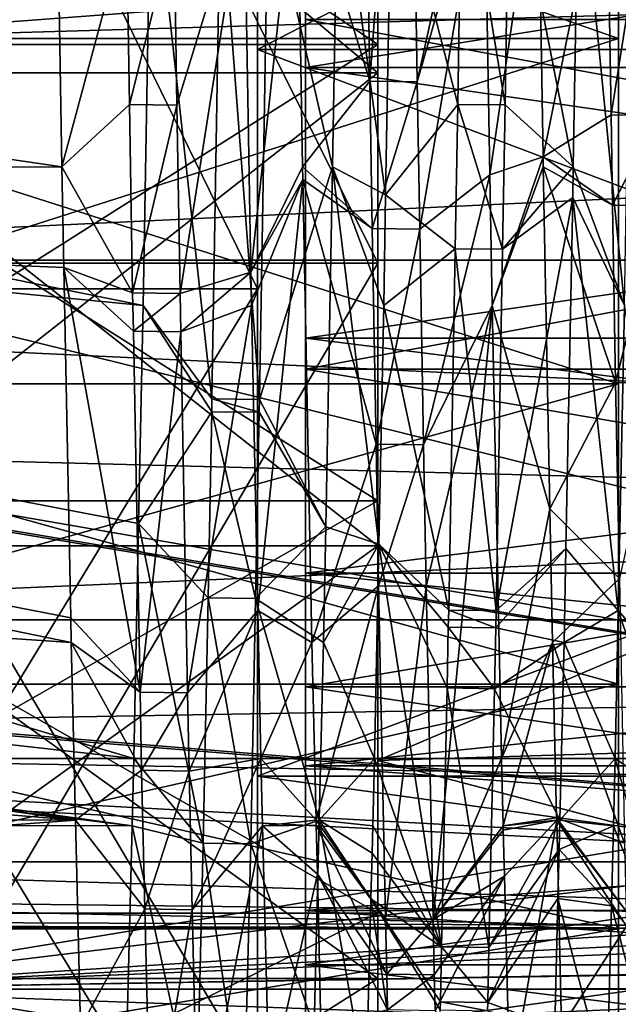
# Model space of a CAD drawing. Extents: x 0 to 200, y 18 to 95.
# Tile 66 of 256: x 68.01 to 70.5, y 39.13 to 43.23. Entities that reach past the tile are written whole.
import ezdxf

# ---------------------------------------------------------------- set-up
doc = ezdxf.new("R2010")
doc.units = 0

msp = doc.modelspace()

# ---------------------------------------------------------------- linework, layer by layer
for points in [[(66.499992, 47.227016, 259.200012), (68.999992, 42.107185, 260.368561), (66.499992, 42.107185, 260.368561)], [(66.499992, 47.227016, 259.200012), (68.999992, 47.227016, 259.200012), (68.999992, 42.107185, 260.368561)], [(68.999992, 47.227016, 282.799988), (66.499992, 47.227016, 282.799988), (66.499992, 42.107185, 281.631439)], [(68.999992, 42.107185, 281.631439), (68.999992, 47.227016, 282.799988), (66.499992, 42.107185, 281.631439)], [(69.499992, 42.213863, 258.897186), (66.999992, 47.227016, 257.899994), (66.999992, 42.213863, 258.897186)], [(69.499992, 47.227016, 257.899994), (66.999992, 47.227016, 257.899994), (69.499992, 42.213863, 258.897186)], [(69.499992, 47.227016, 284.100006), (69.499992, 42.213863, 283.102814), (66.999992, 42.213863, 283.102814)], [(66.999992, 47.227016, 284.100006), (69.499992, 47.227016, 284.100006), (66.999992, 42.213863, 283.102814)], [(68.999992, 47.227016, 262.75), (68.999992, 43.102016, 263.855286), (68.999992, 42.107185, 260.368561)], [(68.999992, 47.227016, 259.200012), (68.999992, 47.227016, 262.75), (68.999992, 42.107185, 260.368561)], [(68.999992, 43.102016, 278.144714), (68.999992, 47.227016, 282.799988), (68.999992, 42.107185, 281.631439)], [(68.999992, 47.227016, 262.75), (76.999992, 43.102016, 263.855286), (68.999992, 43.102016, 263.855286)], [(68.999992, 47.227016, 262.75), (76.999992, 47.227016, 262.75), (76.999992, 43.102016, 263.855286)], [(68.999992, 47.227016, 279.25), (68.999992, 47.227016, 282.799988), (68.999992, 43.102016, 278.144714)], [(76.999992, 47.227016, 279.25), (68.999992, 47.227016, 279.25), (68.999992, 43.102016, 278.144714)], [(76.999992, 43.102016, 278.144714), (76.999992, 47.227016, 279.25), (68.999992, 43.102016, 278.144714)], [(69.499992, 44.268314, 260.509247), (69.499992, 47.227016, 257.899994), (69.499992, 42.213863, 258.897186)], [(69.499992, 47.227016, 281.899994), (69.499992, 44.268314, 281.490784), (69.499992, 42.213863, 283.102814)], [(69.499992, 47.227016, 284.100006), (69.499992, 47.227016, 281.899994), (69.499992, 42.213863, 283.102814)], [(69.164879, 43.948582, 55.374012), (69.431244, 45.179817, 56.297848), (69.466492, 42.970654, 55.590668)], [(69.431244, 45.179817, 56.297848), (69.62838, 45.17881, 56.302692), (69.466492, 42.970654, 55.590668)], [(69.466492, 42.970654, 55.590668), (69.62838, 45.17881, 56.302692), (69.663651, 42.96756, 55.594704)], [(69.62838, 45.17881, 56.302692), (69.937317, 44.217487, 55.536388), (69.663651, 42.96756, 55.594704)], [(69.499992, 43.122772, 259.723694), (66.499992, 45.143238, 259.182312), (66.499992, 43.122772, 259.723694)], [(69.499992, 45.143238, 259.182312), (66.499992, 45.143238, 259.182312), (69.499992, 43.122772, 259.723694)], [(66.499992, 45.143238, 282.817688), (69.499992, 45.143238, 282.817688), (66.499992, 43.122772, 282.276306)], [(69.499992, 45.143238, 282.817688), (69.499992, 43.122772, 282.276306), (66.499992, 43.122772, 282.276306)], [(69.499992, 45.143238, 259.182312), (69.499992, 43.122772, 259.723694), (69.499992, 43.005924, 258.704376)], [(69.499992, 45.087284, 258.177307), (69.499992, 45.143238, 259.182312), (69.499992, 43.005924, 258.704376)], [(69.499992, 45.143238, 282.817688), (69.499992, 45.087284, 283.822693), (69.499992, 43.122772, 282.276306)], [(66.999992, 45.087284, 258.177307), (69.499992, 43.005924, 258.704376), (66.999992, 43.005924, 258.704376)], [(66.999992, 45.087284, 258.177307), (69.499992, 45.087284, 258.177307), (69.499992, 43.005924, 258.704376)], [(69.499992, 43.005924, 283.295624), (69.499992, 45.087284, 283.822693), (66.999992, 43.005924, 283.295624)], [(69.499992, 45.087284, 283.822693), (66.999992, 45.087284, 283.822693), (66.999992, 43.005924, 283.295624)], [(69.499992, 43.122772, 282.276306), (69.499992, 45.087284, 283.822693), (69.499992, 43.005924, 283.295624)], [(65.999992, 44.723, 37.199295), (70.499992, 43.14851, 37.809254), (65.999992, 43.14851, 37.809254)], [(65.999992, 44.723, 37.199295), (70.499992, 44.723, 37.199295), (70.499992, 43.14851, 37.809254)], [(70.499992, 44.723, 54.800705), (65.999992, 44.723, 54.800705), (65.999992, 43.14851, 54.190746)], [(70.499992, 43.14851, 54.190746), (70.499992, 44.723, 54.800705), (65.999992, 43.14851, 54.190746)], [(117.93441, 44.638824, 282.572418), (34.840733, 44.638824, 282.572418), (35.839737, 42.227016, 281.573425)], [(116.93541, 42.227016, 281.573425), (117.93441, 44.638824, 282.572418), (35.839737, 42.227016, 281.573425)], [(54.159252, 44.638824, 263.253906), (99.614899, 42.227016, 264.25293), (53.160252, 42.227016, 264.25293)], [(54.159252, 44.638824, 263.253906), (98.615891, 44.638824, 263.253906), (99.614899, 42.227016, 264.25293)], [(74.999992, 44.326035, 260.762146), (69.499992, 44.268314, 260.509247), (74.999992, 42.497684, 261.179443)], [(69.499992, 44.268314, 281.490784), (74.999992, 44.326035, 281.237854), (74.999992, 42.497684, 280.820557)], [(69.199997, 44.271152, 262.764404), (69.199997, 43.227016, 261.369995), (69.199997, 41.7733, 262.112152)], [(69.199997, 43.027798, 263.898651), (69.199997, 44.271152, 262.764404), (69.199997, 41.7733, 262.112152)], [(69.199997, 44.271152, 279.235626), (69.199997, 43.027798, 278.101349), (69.199997, 41.7733, 279.887848)], [(69.199997, 43.227016, 280.630005), (69.199997, 44.271152, 279.235626), (69.199997, 41.7733, 279.887848)], [(69.199997, 44.271152, 263.297699), (69.199997, 44.271152, 262.764404), (69.199997, 43.027798, 263.898651)], [(76.999992, 43.027798, 263.898651), (69.199997, 44.271152, 263.297699), (69.199997, 43.027798, 263.898651)], [(76.999992, 44.271152, 263.297699), (69.199997, 44.271152, 263.297699), (76.999992, 43.027798, 263.898651)], [(69.199997, 44.271152, 279.235626), (69.199997, 44.271152, 278.702301), (69.199997, 43.027798, 278.101349)], [(69.199997, 44.271152, 278.702301), (76.999992, 44.271152, 278.702301), (69.199997, 43.027798, 278.101349)], [(76.999992, 44.271152, 278.702301), (76.999992, 43.027798, 278.101349), (69.199997, 43.027798, 278.101349)], [(69.499992, 44.268314, 281.490784), (69.499992, 40.148029, 279.288422), (69.499992, 37.963917, 280.263092)], [(69.499992, 42.213863, 283.102814), (69.499992, 44.268314, 281.490784), (69.499992, 37.963917, 280.263092)], [(74.999992, 42.497684, 261.179443), (69.499992, 44.268314, 260.509247), (69.499992, 40.148029, 262.711578)], [(69.499992, 44.268314, 260.509247), (69.499992, 42.213863, 258.897186), (69.499992, 40.148029, 262.711578)], [(69.499992, 44.268314, 281.490784), (74.999992, 42.497684, 280.820557), (69.499992, 40.148029, 279.288422)], [(69.937317, 44.217487, 55.536388), (69.94223, 43.937534, 55.409473), (69.663651, 42.96756, 55.594704)], [(66.999992, 44.077702, 257.358826), (96.55484, 44.0602, 257.40918), (66.999992, 39.196945, 259.53186)], [(122.799995, 41.532703, 283.789642), (66.999992, 44.077702, 284.641174), (66.999992, 39.196945, 282.468109)], [(122.799995, 44.077702, 284.641174), (66.999992, 44.077702, 284.641174), (122.799995, 41.532703, 283.789642)], [(96.55484, 44.0602, 257.40918), (96.95916, 42.839298, 257.705353), (66.999992, 39.196945, 259.53186)], [(59.583656, 43.985188, 34.50021), (77.999992, 43.96973, 34.450539), (59.218845, 42.56234, 34.943741)], [(59.218845, 42.56234, 34.943741), (77.999992, 43.96973, 34.450539), (77.999992, 39.43364, 36.87513)], [(59.579597, 43.985889, 57.495403), (59.257336, 42.675552, 57.10334), (77.999992, 39.43364, 55.12487)], [(77.999992, 43.96973, 57.549461), (59.579597, 43.985889, 57.495403), (77.999992, 39.43364, 55.12487)], [(68.944901, 43.784916, 55.340279), (69.164879, 43.948582, 55.374012), (68.973068, 42.176434, 54.611065)], [(69.164879, 43.948582, 55.374012), (69.187614, 42.614693, 54.872791), (68.973068, 42.176434, 54.611065)], [(69.335106, 43.948582, 36.625988), (69.043907, 43.779324, 36.077377), (69.31237, 42.614693, 37.127209)], [(69.164879, 43.948582, 55.374012), (69.466492, 42.970654, 55.590668), (69.187614, 42.614693, 54.872791)], [(69.335106, 43.948582, 36.625988), (69.31237, 42.614693, 37.127209), (69.532555, 42.498173, 37.243076)], [(69.557762, 43.937534, 36.590527), (69.335106, 43.948582, 36.625988), (69.532555, 42.498173, 37.243076)], [(69.849373, 43.967594, 36.096889), (69.557762, 43.937534, 36.590527), (69.831894, 42.874134, 36.452957)], [(69.849373, 43.967594, 36.096889), (69.831894, 42.874134, 36.452957), (70.029053, 42.872623, 36.448208)], [(70.046516, 43.966045, 36.09219), (69.849373, 43.967594, 36.096889), (70.029053, 42.872623, 36.448208)], [(69.94223, 43.937534, 55.409473), (70.164879, 43.948582, 55.374012), (69.965981, 42.581127, 54.794537)], [(70.164879, 43.948582, 55.374012), (70.186897, 42.656559, 54.888527), (69.965981, 42.581127, 54.794537)], [(70.046516, 43.966045, 36.09219), (70.029053, 42.872623, 36.448208), (70.31237, 42.614693, 37.127209)], [(70.335106, 43.948582, 36.625988), (70.046516, 43.966045, 36.09219), (70.31237, 42.614693, 37.127209)], [(70.164879, 43.948582, 55.374012), (70.450317, 43.961205, 55.979046), (70.186897, 42.656559, 54.888527)], [(70.450317, 43.961205, 55.979046), (70.469299, 42.830578, 55.450634), (70.186897, 42.656559, 54.888527)], [(70.335106, 43.948582, 36.625988), (70.31237, 42.614693, 37.127209), (70.524483, 42.037762, 37.451805)], [(70.553299, 43.683144, 36.705856), (70.335106, 43.948582, 36.625988), (70.524483, 42.037762, 37.451805)], [(70.450317, 43.961205, 55.979046), (70.647491, 43.958496, 55.983372), (70.469299, 42.830578, 55.450634)], [(70.469299, 42.830578, 55.450634), (70.647491, 43.958496, 55.983372), (70.666451, 42.828487, 55.455128)], [(59.099564, 43.945393, 55.38409), (68.187614, 42.614693, 54.872791), (58.763153, 42.583717, 54.856625)], [(59.097534, 43.943745, 36.618355), (58.884933, 42.975666, 36.9487), (68.52449, 42.037762, 37.451805)], [(68.557762, 43.937534, 36.590527), (59.097534, 43.943745, 36.618355), (68.52449, 42.037762, 37.451805)], [(59.099564, 43.945393, 55.38409), (68.167557, 43.791302, 55.314911), (68.187614, 42.614693, 54.872791)], [(68.557762, 43.937534, 36.590527), (68.52449, 42.037762, 37.451805), (68.81076, 41.650482, 37.119621)], [(68.846771, 43.780361, 36.082249), (68.557762, 43.937534, 36.590527), (68.81076, 41.650482, 37.119621)], [(69.831894, 42.874134, 36.452957), (69.557762, 43.937534, 36.590527), (69.532555, 42.498173, 37.243076)], [(69.663651, 42.96756, 55.594704), (69.94223, 43.937534, 55.409473), (69.674431, 42.35585, 55.233593)], [(69.94223, 43.937534, 55.409473), (69.965981, 42.581127, 54.794537), (69.674431, 42.35585, 55.233593)], [(68.167557, 43.791302, 55.314911), (68.456253, 43.614601, 55.799522), (68.187614, 42.614693, 54.872791)], [(68.653374, 43.612915, 55.804104), (68.944901, 43.784916, 55.340279), (68.665604, 42.871609, 55.489166)], [(68.665604, 42.871609, 55.489166), (68.944901, 43.784916, 55.340279), (68.67852, 42.087696, 55.156128)], [(68.944901, 43.784916, 55.340279), (68.973068, 42.176434, 54.611065), (68.67852, 42.087696, 55.156128)], [(68.846771, 43.780361, 36.082249), (68.81076, 41.650482, 37.119621), (69.007896, 41.648273, 37.115093)], [(69.043907, 43.779324, 36.077377), (68.846771, 43.780361, 36.082249), (69.007896, 41.648273, 37.115093)], [(69.31237, 42.614693, 37.127209), (69.043907, 43.779324, 36.077377), (69.007896, 41.648273, 37.115093)], [(68.456253, 43.614601, 55.799522), (68.468475, 42.873493, 55.484722), (68.187614, 42.614693, 54.872791)], [(68.456253, 43.614601, 55.799522), (68.653374, 43.612915, 55.804104), (68.468475, 42.873493, 55.484722)], [(68.468475, 42.873493, 55.484722), (68.653374, 43.612915, 55.804104), (68.665604, 42.871609, 55.489166)], [(91.499992, 40.731827, 267.25), (33.5, 43.477016, 264.504822), (33.5, 40.731827, 267.25)], [(91.499992, 43.477016, 264.504822), (33.5, 43.477016, 264.504822), (91.499992, 40.731827, 267.25)], [(91.499992, 43.477016, 277.495178), (91.499992, 40.731827, 274.75), (33.5, 40.731827, 274.75)], [(33.5, 43.477016, 277.495178), (91.499992, 43.477016, 277.495178), (33.5, 40.731827, 274.75)], [(69.199997, 43.227016, 261.369995), (76.999992, 41.7733, 262.112152), (69.199997, 41.7733, 262.112152)], [(69.199997, 43.227016, 261.369995), (76.999992, 43.227016, 261.369995), (76.999992, 41.7733, 262.112152)], [(76.999992, 41.7733, 279.887848), (76.999992, 43.227016, 280.630005), (69.199997, 41.7733, 279.887848)], [(76.999992, 43.227016, 280.630005), (69.199997, 43.227016, 280.630005), (69.199997, 41.7733, 279.887848)], [(65.999992, 43.14851, 37.809254), (70.499992, 41.71291, 38.698143), (65.999992, 41.71291, 38.698143)], [(65.999992, 43.14851, 37.809254), (70.499992, 43.14851, 37.809254), (70.499992, 41.71291, 38.698143)], [(70.499992, 43.14851, 54.190746), (65.999992, 43.14851, 54.190746), (65.999992, 41.71291, 53.301857)], [(70.499992, 41.71291, 53.301857), (70.499992, 43.14851, 54.190746), (65.999992, 41.71291, 53.301857)], [(69.499992, 41.227016, 260.607697), (66.499992, 43.122772, 259.723694), (66.499992, 41.227016, 260.607697)], [(69.499992, 43.122772, 259.723694), (66.499992, 43.122772, 259.723694), (69.499992, 41.227016, 260.607697)], [(66.499992, 43.122772, 282.276306), (69.499992, 43.122772, 282.276306), (66.499992, 41.227016, 281.392303)], [(69.499992, 43.122772, 282.276306), (69.499992, 41.227016, 281.392303), (66.499992, 41.227016, 281.392303)], [(68.999992, 43.102016, 263.855286), (68.999992, 40.082306, 266.875), (68.999992, 38.001404, 263.642822)], [(68.999992, 42.107185, 260.368561), (68.999992, 43.102016, 263.855286), (68.999992, 38.001404, 263.642822)], [(68.999992, 43.102016, 263.855286), (76.999992, 40.082306, 266.875), (68.999992, 40.082306, 266.875)], [(68.999992, 43.102016, 263.855286), (76.999992, 43.102016, 263.855286), (76.999992, 40.082306, 266.875)], [(68.999992, 43.102016, 278.144714), (68.999992, 42.107185, 281.631439), (68.999992, 40.082306, 275.125)], [(76.999992, 43.102016, 278.144714), (68.999992, 43.102016, 278.144714), (68.999992, 40.082306, 275.125)], [(76.999992, 40.082306, 275.125), (76.999992, 43.102016, 278.144714), (68.999992, 40.082306, 275.125)], [(69.499992, 43.122772, 259.723694), (69.499992, 41.227016, 260.607697), (69.499992, 41.0397, 259.566833)], [(69.499992, 43.005924, 258.704376), (69.499992, 43.122772, 259.723694), (69.499992, 41.0397, 259.566833)], [(69.499992, 43.122772, 282.276306), (69.499992, 43.005924, 283.295624), (69.499992, 41.227016, 281.392303)], [(66.999992, 43.005924, 258.704376), (69.499992, 41.0397, 259.566833), (66.999992, 41.0397, 259.566833)], [(66.999992, 43.005924, 258.704376), (69.499992, 43.005924, 258.704376), (69.499992, 41.0397, 259.566833)], [(69.499992, 41.0397, 282.433167), (69.499992, 43.005924, 283.295624), (66.999992, 41.0397, 282.433167)], [(69.499992, 43.005924, 283.295624), (66.999992, 43.005924, 283.295624), (66.999992, 41.0397, 282.433167)], [(69.199997, 43.027798, 278.101349), (69.199997, 41.9021, 277.301422), (69.199997, 40.453205, 278.927948)], [(69.199997, 41.7733, 279.887848), (69.199997, 43.027798, 278.101349), (69.199997, 40.453205, 278.927948)], [(69.199997, 41.9021, 264.698578), (69.199997, 43.027798, 263.898651), (69.199997, 41.7733, 262.112152)], [(76.999992, 41.9021, 264.698578), (69.199997, 43.027798, 263.898651), (69.199997, 41.9021, 264.698578)], [(76.999992, 43.027798, 263.898651), (69.199997, 43.027798, 263.898651), (76.999992, 41.9021, 264.698578)], [(69.199997, 43.027798, 278.101349), (76.999992, 43.027798, 278.101349), (69.199997, 41.9021, 277.301422)], [(76.999992, 43.027798, 278.101349), (76.999992, 41.9021, 277.301422), (69.199997, 41.9021, 277.301422)], [(69.499992, 41.227016, 281.392303), (69.499992, 43.005924, 283.295624), (69.499992, 41.0397, 282.433167)], [(58.884933, 42.975666, 36.9487), (58.268627, 41.302345, 37.967533), (68.48632, 40.155949, 38.928932)], [(68.506119, 41.132412, 38.162457), (58.884933, 42.975666, 36.9487), (68.48632, 40.155949, 38.928932)], [(68.52449, 42.037762, 37.451805), (58.884933, 42.975666, 36.9487), (68.506119, 41.132412, 38.162457)], [(69.187614, 42.614693, 54.872791), (69.466492, 42.970654, 55.590668), (69.477287, 42.358177, 55.229179)], [(69.466492, 42.970654, 55.590668), (69.663651, 42.96756, 55.594704), (69.477287, 42.358177, 55.229179)], [(69.477287, 42.358177, 55.229179), (69.663651, 42.96756, 55.594704), (69.674431, 42.35585, 55.233593)], [(68.187614, 42.614693, 54.872791), (68.468475, 42.873493, 55.484722), (68.481377, 42.091152, 55.152401)], [(68.468475, 42.873493, 55.484722), (68.665604, 42.871609, 55.489166), (68.481377, 42.091152, 55.152401)], [(68.481377, 42.091152, 55.152401), (68.665604, 42.871609, 55.489166), (68.67852, 42.087696, 55.156128)], [(69.831894, 42.874134, 36.452957), (69.532555, 42.498173, 37.243076), (69.821243, 42.274342, 36.815826)], [(69.831894, 42.874134, 36.452957), (69.821243, 42.274342, 36.815826), (70.018394, 42.272007, 36.811508)], [(70.029053, 42.872623, 36.448208), (69.831894, 42.874134, 36.452957), (70.018394, 42.272007, 36.811508)], [(70.31237, 42.614693, 37.127209), (70.029053, 42.872623, 36.448208), (70.018394, 42.272007, 36.811508)], [(96.95916, 42.839298, 257.705353), (97.955971, 41.16729, 258.409363), (66.999992, 39.196945, 259.53186)], [(70.186897, 42.656559, 54.888527), (70.469299, 42.830578, 55.450634), (70.475586, 42.455658, 55.275414)], [(70.469299, 42.830578, 55.450634), (70.666451, 42.828487, 55.455128), (70.475586, 42.455658, 55.275414)], [(70.475586, 42.455658, 55.275414), (70.666451, 42.828487, 55.455128), (70.672745, 42.453415, 55.279793)], [(59.257336, 42.675552, 57.10334), (58.547295, 41.01796, 56.215294), (77.999992, 39.43364, 55.12487)], [(69.965981, 42.581127, 54.794537), (70.186897, 42.656559, 54.888527), (69.975502, 42.037762, 54.548195)], [(70.186897, 42.656559, 54.888527), (70.187614, 42.614693, 54.872791), (69.975502, 42.037762, 54.548195)], [(70.187614, 42.614693, 54.872791), (70.186897, 42.656559, 54.888527), (70.475586, 42.455658, 55.275414)], [(58.763153, 42.583717, 54.856625), (68.187614, 42.614693, 54.872791), (68.195702, 42.196239, 54.586922)], [(68.195702, 42.196239, 54.586922), (68.187614, 42.614693, 54.872791), (68.481377, 42.091152, 55.152401)], [(69.187614, 42.614693, 54.872791), (69.188614, 42.562634, 54.837227), (68.973068, 42.176434, 54.611065)], [(69.31237, 42.614693, 37.127209), (69.007896, 41.648273, 37.115093), (69.283455, 41.118034, 38.149666)], [(69.188614, 42.562634, 54.837227), (69.187614, 42.614693, 54.872791), (69.477287, 42.358177, 55.229179)], [(69.31237, 42.614693, 37.127209), (69.283455, 41.118034, 38.149666), (69.504395, 41.04723, 38.229321)], [(69.524483, 42.037762, 37.451805), (69.31237, 42.614693, 37.127209), (69.504395, 41.04723, 38.229321)], [(69.532555, 42.498173, 37.243076), (69.31237, 42.614693, 37.127209), (69.524483, 42.037762, 37.451805)], [(69.975502, 42.037762, 54.548195), (70.187614, 42.614693, 54.872791), (70.215073, 41.193264, 53.90173)], [(70.309921, 42.487698, 37.213963), (70.31237, 42.614693, 37.127209), (70.018394, 42.272007, 36.811508)], [(70.187614, 42.614693, 54.872791), (70.487953, 41.718761, 54.931015), (70.215073, 41.193264, 53.90173)], [(70.187614, 42.614693, 54.872791), (70.475586, 42.455658, 55.275414), (70.487953, 41.718761, 54.931015)], [(70.31237, 42.614693, 37.127209), (70.309921, 42.487698, 37.213963), (70.524483, 42.037762, 37.451805)], [(58.251961, 41.309452, 53.994003), (58.763153, 42.583717, 54.856625), (68.225792, 40.638535, 53.522762)], [(58.763153, 42.583717, 54.856625), (68.223824, 40.740356, 53.592323), (68.225792, 40.638535, 53.522762)], [(58.763153, 42.583717, 54.856625), (68.195702, 42.196239, 54.586922), (68.223824, 40.740356, 53.592323)], [(59.212654, 42.548164, 34.951504), (59.218845, 42.56234, 34.943741), (77.999992, 39.43364, 36.87513)], [(68.973068, 42.176434, 54.611065), (69.188614, 42.562634, 54.837227), (68.975502, 42.037762, 54.548195)], [(68.975502, 42.037762, 54.548195), (69.188614, 42.562634, 54.837227), (69.001183, 40.771538, 53.554276)], [(69.001183, 40.771538, 53.554276), (69.188614, 42.562634, 54.837227), (69.225792, 40.638535, 53.522762)], [(69.188614, 42.562634, 54.837227), (69.493088, 41.462238, 54.700382), (69.225792, 40.638535, 53.522762)], [(69.188614, 42.562634, 54.837227), (69.477287, 42.358177, 55.229179), (69.493088, 41.462238, 54.700382)], [(69.674431, 42.35585, 55.233593), (69.965981, 42.581127, 54.794537), (69.690224, 41.459751, 54.704605)], [(69.965981, 42.581127, 54.794537), (69.975502, 42.037762, 54.548195), (69.690224, 41.459751, 54.704605)], [(58.550865, 41.033443, 35.780529), (59.212654, 42.548164, 34.951504), (77.999992, 39.43364, 36.87513)], [(74.999992, 40.314575, 262.92041), (74.999992, 42.497684, 261.179443), (69.499992, 40.148029, 262.711578)], [(74.999992, 42.497684, 280.820557), (74.999992, 40.314575, 279.07959), (69.499992, 40.148029, 279.288422)], [(69.821243, 42.274342, 36.815826), (69.532555, 42.498173, 37.243076), (69.524483, 42.037762, 37.451805)], [(70.281731, 41.028786, 38.210636), (70.309921, 42.487698, 37.213963), (69.99176, 40.77079, 37.719563)], [(70.309921, 42.487698, 37.213963), (70.018394, 42.272007, 36.811508), (69.99176, 40.77079, 37.719563)], [(70.309921, 42.487698, 37.213963), (70.281731, 41.028786, 38.210636), (70.498802, 40.771538, 38.445724)], [(70.524483, 42.037762, 37.451805), (70.309921, 42.487698, 37.213963), (70.498802, 40.771538, 38.445724)], [(70.475586, 42.455658, 55.275414), (70.672745, 42.453415, 55.279793), (70.487953, 41.718761, 54.931015)], [(70.487953, 41.718761, 54.931015), (70.672745, 42.453415, 55.279793), (70.68512, 41.715614, 54.934895)], [(69.477287, 42.358177, 55.229179), (69.674431, 42.35585, 55.233593), (69.493088, 41.462238, 54.700382)], [(69.493088, 41.462238, 54.700382), (69.674431, 42.35585, 55.233593), (69.690224, 41.459751, 54.704605)], [(69.821243, 42.274342, 36.815826), (69.524483, 42.037762, 37.451805), (69.794601, 40.772896, 37.724186)], [(69.821243, 42.274342, 36.815826), (69.794601, 40.772896, 37.724186), (69.99176, 40.77079, 37.719563)], [(70.018394, 42.272007, 36.811508), (69.821243, 42.274342, 36.815826), (69.99176, 40.77079, 37.719563)], [(115.346222, 40.155949, 279.984253), (35.839737, 42.227016, 281.573425), (37.428932, 40.155949, 279.984253)], [(116.93541, 42.227016, 281.573425), (35.839737, 42.227016, 281.573425), (115.346222, 40.155949, 279.984253)], [(99.614899, 42.227016, 264.25293), (101.204079, 40.155949, 265.842102), (51.571064, 40.155949, 265.842102)], [(53.160252, 42.227016, 264.25293), (99.614899, 42.227016, 264.25293), (51.571064, 40.155949, 265.842102)], [(69.499992, 37.963917, 261.736908), (66.999992, 42.213863, 258.897186), (66.999992, 37.963917, 261.736908)], [(69.499992, 42.213863, 258.897186), (66.999992, 42.213863, 258.897186), (69.499992, 37.963917, 261.736908)], [(69.499992, 42.213863, 283.102814), (69.499992, 37.963917, 280.263092), (66.999992, 37.963917, 280.263092)], [(66.999992, 42.213863, 283.102814), (69.499992, 42.213863, 283.102814), (66.999992, 37.963917, 280.263092)], [(68.223824, 40.740356, 53.592323), (68.195702, 42.196239, 54.586922), (68.512535, 40.431446, 53.951595)], [(68.195702, 42.196239, 54.586922), (68.484383, 41.93119, 55.036667), (68.512535, 40.431446, 53.951595)], [(68.195702, 42.196239, 54.586922), (68.481377, 42.091152, 55.152401), (68.484383, 41.93119, 55.036667)], [(69.499992, 40.148029, 262.711578), (69.499992, 42.213863, 258.897186), (69.499992, 37.963917, 261.736908)], [(68.67852, 42.087696, 55.156128), (68.973068, 42.176434, 54.611065), (68.681511, 41.928627, 55.041019)], [(68.973068, 42.176434, 54.611065), (68.975502, 42.037762, 54.548195), (68.681511, 41.928627, 55.041019)], [(66.499992, 42.107185, 260.368561), (68.999992, 38.001404, 263.642822), (66.499992, 38.001404, 263.642822)], [(66.499992, 42.107185, 260.368561), (68.999992, 42.107185, 260.368561), (68.999992, 38.001404, 263.642822)], [(68.999992, 42.107185, 281.631439), (66.499992, 42.107185, 281.631439), (66.499992, 38.001404, 278.357178)], [(68.999992, 38.001404, 278.357178), (68.999992, 42.107185, 281.631439), (66.499992, 38.001404, 278.357178)], [(68.999992, 40.082306, 275.125), (68.999992, 42.107185, 281.631439), (68.999992, 38.001404, 278.357178)], [(68.481377, 42.091152, 55.152401), (68.67852, 42.087696, 55.156128), (68.484383, 41.93119, 55.036667)], [(68.484383, 41.93119, 55.036667), (68.67852, 42.087696, 55.156128), (68.681511, 41.928627, 55.041019)], [(68.809845, 41.596428, 37.145947), (68.52449, 42.037762, 37.451805), (68.506119, 41.132412, 38.162457)], [(68.81076, 41.650482, 37.119621), (68.52449, 42.037762, 37.451805), (68.809845, 41.596428, 37.145947)], [(68.681511, 41.928627, 55.041019), (68.975502, 42.037762, 54.548195), (68.709663, 40.428276, 53.955307)], [(68.975502, 42.037762, 54.548195), (69.001183, 40.771538, 53.554276), (68.709663, 40.428276, 53.955307)], [(69.524483, 42.037762, 37.451805), (69.504395, 41.04723, 38.229321), (69.794601, 40.772896, 37.724186)], [(69.690224, 41.459751, 54.704605), (69.975502, 42.037762, 54.548195), (69.700607, 40.870602, 54.356815)], [(69.700607, 40.870602, 54.356815), (69.975502, 42.037762, 54.548195), (69.729767, 39.486507, 53.028687)], [(69.975502, 42.037762, 54.548195), (70.013672, 40.155949, 53.071068), (69.729767, 39.486507, 53.028687)], [(69.975502, 42.037762, 54.548195), (70.215073, 41.193264, 53.90173), (70.013672, 40.155949, 53.071068)], [(70.524483, 42.037762, 37.451805), (70.498802, 40.771538, 38.445724), (70.787453, 40.441528, 38.060478)], [(68.484383, 41.93119, 55.036667), (68.681511, 41.928627, 55.041019), (68.512535, 40.431446, 53.951595)], [(68.512535, 40.431446, 53.951595), (68.681511, 41.928627, 55.041019), (68.709663, 40.428276, 53.955307)], [(69.199997, 41.9021, 277.301422), (69.199997, 40.925606, 276.324921), (69.199997, 39.299065, 277.773804)], [(69.199997, 40.453205, 278.927948), (69.199997, 41.9021, 277.301422), (69.199997, 39.299065, 277.773804)], [(69.199997, 41.9021, 264.698578), (69.199997, 41.7733, 262.112152), (69.199997, 40.453205, 263.072052)], [(69.199997, 40.925606, 265.675079), (69.199997, 41.9021, 264.698578), (69.199997, 40.453205, 263.072052)], [(76.999992, 40.925606, 265.675079), (69.199997, 41.9021, 264.698578), (69.199997, 40.925606, 265.675079)], [(76.999992, 41.9021, 264.698578), (69.199997, 41.9021, 264.698578), (76.999992, 40.925606, 265.675079)], [(69.199997, 41.9021, 277.301422), (76.999992, 41.9021, 277.301422), (69.199997, 40.925606, 276.324921)], [(76.999992, 41.9021, 277.301422), (76.999992, 40.925606, 276.324921), (69.199997, 40.925606, 276.324921)], [(69.199997, 41.7733, 262.112152), (76.999992, 40.453205, 263.072052), (69.199997, 40.453205, 263.072052)], [(69.199997, 41.7733, 262.112152), (76.999992, 41.7733, 262.112152), (76.999992, 40.453205, 263.072052)], [(76.999992, 40.453205, 278.927948), (76.999992, 41.7733, 279.887848), (69.199997, 40.453205, 278.927948)], [(76.999992, 41.7733, 279.887848), (69.199997, 41.7733, 279.887848), (69.199997, 40.453205, 278.927948)], [(65.999992, 41.71291, 38.698143), (70.499992, 40.465084, 39.835686), (65.999992, 40.465084, 39.835686)], [(65.999992, 41.71291, 38.698143), (70.499992, 41.71291, 38.698143), (70.499992, 40.465084, 39.835686)], [(70.499992, 41.71291, 53.301857), (65.999992, 41.71291, 53.301857), (65.999992, 40.465084, 52.164314)], [(70.499992, 40.465084, 52.164314), (70.499992, 41.71291, 53.301857), (65.999992, 40.465084, 52.164314)], [(70.215073, 41.193264, 53.90173), (70.487953, 41.718761, 54.931015), (70.503708, 40.90414, 54.287357)], [(70.487953, 41.718761, 54.931015), (70.68512, 41.715614, 54.934895), (70.503708, 40.90414, 54.287357)], [(68.81076, 41.650482, 37.119621), (68.809845, 41.596428, 37.145947), (69.006996, 41.594784, 37.14114)], [(69.007896, 41.648273, 37.115093), (68.81076, 41.650482, 37.119621), (69.006996, 41.594784, 37.14114)], [(69.007896, 41.648273, 37.115093), (69.006996, 41.594784, 37.14114), (69.283455, 41.118034, 38.149666)], [(68.809845, 41.596428, 37.145947), (68.506119, 41.132412, 38.162457), (68.794815, 40.823872, 37.764862)], [(68.809845, 41.596428, 37.145947), (68.794815, 40.823872, 37.764862), (68.991951, 40.820904, 37.761044)], [(69.006996, 41.594784, 37.14114), (68.809845, 41.596428, 37.145947), (68.991951, 40.820904, 37.761044)], [(69.283455, 41.118034, 38.149666), (69.006996, 41.594784, 37.14114), (68.991951, 40.820904, 37.761044)], [(122.799995, 39.196945, 282.468109), (122.799995, 41.532703, 283.789642), (66.999992, 39.196945, 282.468109)], [(69.493088, 41.462238, 54.700382), (69.503456, 40.874077, 54.353241), (69.225792, 40.638535, 53.522762)], [(69.493088, 41.462238, 54.700382), (69.690224, 41.459751, 54.704605), (69.503456, 40.874077, 54.353241)], [(69.503456, 40.874077, 54.353241), (69.690224, 41.459751, 54.704605), (69.700607, 40.870602, 54.356815)], [(58.019161, 40.729145, 53.601166), (58.251961, 41.309452, 53.994003), (68.243462, 39.898998, 52.698971)], [(58.268627, 41.302345, 37.967533), (58.207966, 41.137646, 38.067814), (68.479187, 39.87619, 39.277653)], [(58.251961, 41.309452, 53.994003), (68.225792, 40.638535, 53.522762), (68.243462, 39.898998, 52.698971)], [(68.48632, 40.155949, 38.928932), (58.268627, 41.302345, 37.967533), (68.479187, 39.87619, 39.277653)], [(69.499992, 39.513565, 261.807465), (66.499992, 41.227016, 260.607697), (66.499992, 39.513565, 261.807465)], [(69.499992, 41.227016, 260.607697), (66.499992, 41.227016, 260.607697), (69.499992, 39.513565, 261.807465)], [(66.499992, 41.227016, 281.392303), (69.499992, 41.227016, 281.392303), (66.499992, 39.513565, 280.192535)], [(69.499992, 41.227016, 281.392303), (69.499992, 39.513565, 280.192535), (66.499992, 39.513565, 280.192535)], [(69.499992, 41.227016, 260.607697), (69.499992, 39.513565, 261.807465), (69.499992, 39.242252, 260.74118)], [(69.499992, 41.0397, 259.566833), (69.499992, 41.227016, 260.607697), (69.499992, 39.242252, 260.74118)], [(69.499992, 41.227016, 281.392303), (69.499992, 41.0397, 282.433167), (69.499992, 39.513565, 280.192535)], [(97.955971, 41.16729, 258.409363), (98.184906, 40.783283, 258.571075), (66.999992, 39.196945, 259.53186)], [(70.215073, 41.193264, 53.90173), (70.2258, 40.638535, 53.522762), (70.013672, 40.155949, 53.071068)], [(70.215073, 41.193264, 53.90173), (70.503708, 40.90414, 54.287357), (70.2258, 40.638535, 53.522762)], [(58.207966, 41.137646, 38.067814), (57.551914, 39.89143, 39.299255), (68.479187, 39.87619, 39.277653)], [(68.506119, 41.132412, 38.162457), (68.48632, 40.155949, 38.928932), (68.774994, 39.804554, 38.581467)], [(68.794815, 40.823872, 37.764862), (68.506119, 41.132412, 38.162457), (68.774994, 39.804554, 38.581467)], [(69.283455, 41.118034, 38.149666), (68.991951, 40.820904, 37.761044), (69.274193, 40.638535, 38.477238)], [(69.504395, 41.04723, 38.229321), (69.283455, 41.118034, 38.149666), (69.274193, 40.638535, 38.477238)], [(69.504395, 41.04723, 38.229321), (69.274193, 40.638535, 38.477238), (69.48632, 40.155949, 38.928932)], [(69.504395, 41.04723, 38.229321), (69.48632, 40.155949, 38.928932), (69.764938, 39.373676, 39.08329)], [(69.787735, 40.449028, 38.038769), (69.504395, 41.04723, 38.229321), (69.764938, 39.373676, 39.08329)], [(69.793098, 40.702099, 37.792953), (69.504395, 41.04723, 38.229321), (69.787735, 40.449028, 38.038769)], [(69.794601, 40.772896, 37.724186), (69.504395, 41.04723, 38.229321), (69.793098, 40.702099, 37.792953)], [(58.286526, 40.428421, 36.111668), (58.550865, 41.033443, 35.780529), (77.999992, 39.43364, 36.87513)], [(58.547295, 41.01796, 56.215294), (58.327347, 40.504494, 55.940208), (77.999992, 39.43364, 55.12487)], [(66.999992, 41.0397, 259.566833), (69.499992, 39.242252, 260.74118), (66.999992, 39.242252, 260.74118)], [(66.999992, 41.0397, 259.566833), (69.499992, 41.0397, 259.566833), (69.499992, 39.242252, 260.74118)], [(69.499992, 39.242252, 281.25882), (69.499992, 41.0397, 282.433167), (66.999992, 39.242252, 281.25882)], [(69.499992, 41.0397, 282.433167), (66.999992, 41.0397, 282.433167), (66.999992, 39.242252, 281.25882)], [(69.499992, 39.513565, 280.192535), (69.499992, 41.0397, 282.433167), (69.499992, 39.242252, 281.25882)], [(70.281731, 41.028786, 38.210636), (69.99025, 40.699108, 37.789177), (70.274193, 40.638535, 38.477238)], [(70.281731, 41.028786, 38.210636), (69.99176, 40.77079, 37.719563), (69.99025, 40.699108, 37.789177)], [(70.498802, 40.771538, 38.445724), (70.281731, 41.028786, 38.210636), (70.274193, 40.638535, 38.477238)], [(69.199997, 40.925606, 276.324921), (69.199997, 40.125675, 275.199219), (69.199997, 38.339165, 276.453705)], [(69.199997, 39.299065, 277.773804), (69.199997, 40.925606, 276.324921), (69.199997, 38.339165, 276.453705)], [(69.199997, 40.925606, 265.675079), (69.199997, 40.453205, 263.072052), (69.199997, 39.299065, 264.226196)], [(69.199997, 40.125675, 266.800781), (69.199997, 40.925606, 265.675079), (69.199997, 39.299065, 264.226196)], [(76.999992, 40.125675, 266.800781), (69.199997, 40.925606, 265.675079), (69.199997, 40.125675, 266.800781)], [(76.999992, 40.925606, 265.675079), (69.199997, 40.925606, 265.675079), (76.999992, 40.125675, 266.800781)], [(69.199997, 40.925606, 276.324921), (76.999992, 40.925606, 276.324921), (69.199997, 40.125675, 275.199219)], [(76.999992, 40.925606, 276.324921), (76.999992, 40.125675, 275.199219), (69.199997, 40.125675, 275.199219)], [(70.2258, 40.638535, 53.522762), (70.503708, 40.90414, 54.287357), (70.524994, 39.804554, 53.418533)], [(69.225792, 40.638535, 53.522762), (69.503456, 40.874077, 54.353241), (69.243462, 39.898998, 52.698971)], [(69.243462, 39.898998, 52.698971), (69.503456, 40.874077, 54.353241), (69.532623, 39.490158, 53.025368)], [(69.503456, 40.874077, 54.353241), (69.700607, 40.870602, 54.356815), (69.532623, 39.490158, 53.025368)], [(69.532623, 39.490158, 53.025368), (69.700607, 40.870602, 54.356815), (69.729767, 39.486507, 53.028687)], [(68.794815, 40.823872, 37.764862), (68.774994, 39.804554, 38.581467), (68.972122, 39.80109, 38.57795)], [(68.991951, 40.820904, 37.761044), (68.794815, 40.823872, 37.764862), (68.972122, 39.80109, 38.57795)], [(69.256531, 39.898998, 39.301029), (68.991951, 40.820904, 37.761044), (68.972122, 39.80109, 38.57795)], [(69.274193, 40.638535, 38.477238), (68.991951, 40.820904, 37.761044), (69.256531, 39.898998, 39.301029)], [(98.184906, 40.783283, 258.571075), (99.175209, 39.744286, 259.220428), (66.999992, 39.196945, 259.53186)], [(68.709663, 40.428276, 53.955307), (69.001183, 40.771538, 53.554276), (68.715752, 40.103619, 53.720371)], [(69.001183, 40.771538, 53.554276), (69.013672, 40.155949, 53.071068), (68.715752, 40.103619, 53.720371)], [(69.001183, 40.771538, 53.554276), (69.225792, 40.638535, 53.522762), (69.013672, 40.155949, 53.071068)], [(69.794601, 40.772896, 37.724186), (69.793098, 40.702099, 37.792953), (69.99025, 40.699108, 37.789177)], [(69.99176, 40.77079, 37.719563), (69.794601, 40.772896, 37.724186), (69.99025, 40.699108, 37.789177)], [(70.498802, 40.771538, 38.445724), (70.274193, 40.638535, 38.477238), (70.48632, 40.155949, 38.928932)], [(70.498802, 40.771538, 38.445724), (70.48632, 40.155949, 38.928932), (70.778152, 39.953621, 38.428158)], [(70.787453, 40.441528, 38.060478), (70.498802, 40.771538, 38.445724), (70.778152, 39.953621, 38.428158)], [(91.499992, 39.727016, 271), (33.5, 40.731827, 267.25), (33.5, 39.727016, 271)], [(91.499992, 40.731827, 274.75), (91.499992, 39.727016, 271), (33.5, 39.727016, 271)], [(33.5, 40.731827, 274.75), (91.499992, 40.731827, 274.75), (33.5, 39.727016, 271)], [(91.499992, 40.731827, 267.25), (33.5, 40.731827, 267.25), (91.499992, 39.727016, 271)], [(57.554989, 39.901379, 52.695908), (58.019161, 40.729145, 53.601166), (68.243462, 39.898998, 52.698971)], [(68.225792, 40.638535, 53.522762), (68.223824, 40.740356, 53.592323), (68.512535, 40.431446, 53.951595)], [(69.793098, 40.702099, 37.792953), (69.787735, 40.449028, 38.038769), (69.984879, 40.445671, 38.03532)], [(69.99025, 40.699108, 37.789177), (69.793098, 40.702099, 37.792953), (69.984879, 40.445671, 38.03532)], [(70.274193, 40.638535, 38.477238), (69.99025, 40.699108, 37.789177), (69.984879, 40.445671, 38.03532)], [(68.225792, 40.638535, 53.522762), (68.518616, 40.107422, 53.717163), (68.243462, 39.898998, 52.698971)], [(68.225792, 40.638535, 53.522762), (68.512535, 40.431446, 53.951595), (68.518616, 40.107422, 53.717163)], [(69.013672, 40.155949, 53.071068), (69.225792, 40.638535, 53.522762), (69.243462, 39.898998, 52.698971)], [(69.48632, 40.155949, 38.928932), (69.274193, 40.638535, 38.477238), (69.256531, 39.898998, 39.301029)], [(70.274193, 40.638535, 38.477238), (69.984879, 40.445671, 38.03532), (70.256531, 39.898998, 39.301029)], [(70.013672, 40.155949, 53.071068), (70.2258, 40.638535, 53.522762), (70.020798, 39.87619, 52.722347)], [(70.2258, 40.638535, 53.522762), (70.24321, 39.909248, 52.710392), (70.020798, 39.87619, 52.722347)], [(70.24321, 39.909248, 52.710392), (70.2258, 40.638535, 53.522762), (70.524994, 39.804554, 53.418533)], [(70.48632, 40.155949, 38.928932), (70.274193, 40.638535, 38.477238), (70.256531, 39.898998, 39.301029)], [(58.327347, 40.504494, 55.940208), (57.696224, 39.513321, 55.094769), (77.999992, 39.43364, 55.12487)], [(57.803059, 39.668991, 36.759079), (58.286526, 40.428421, 36.111668), (77.999992, 39.43364, 36.87513)], [(65.999992, 40.465084, 39.835686), (70.499992, 39.447529, 41.183147), (65.999992, 39.447529, 41.183147)], [(65.999992, 40.465084, 39.835686), (70.499992, 40.465084, 39.835686), (70.499992, 39.447529, 41.183147)], [(70.499992, 40.465084, 52.164314), (65.999992, 40.465084, 52.164314), (65.999992, 39.447529, 50.816853)], [(70.499992, 39.447529, 50.816853), (70.499992, 40.465084, 52.164314), (65.999992, 39.447529, 50.816853)], [(68.512535, 40.431446, 53.951595), (68.709663, 40.428276, 53.955307), (68.518616, 40.107422, 53.717163)], [(68.518616, 40.107422, 53.717163), (68.709663, 40.428276, 53.955307), (68.715752, 40.103619, 53.720371)], [(69.199997, 40.453205, 263.072052), (76.999992, 39.299065, 264.226196), (69.199997, 39.299065, 264.226196)], [(69.199997, 40.453205, 263.072052), (76.999992, 40.453205, 263.072052), (76.999992, 39.299065, 264.226196)], [(76.999992, 39.299065, 277.773804), (76.999992, 40.453205, 278.927948), (69.199997, 39.299065, 277.773804)], [(76.999992, 40.453205, 278.927948), (69.199997, 40.453205, 278.927948), (69.199997, 39.299065, 277.773804)], [(69.787735, 40.449028, 38.038769), (69.764938, 39.373676, 39.08329), (69.962082, 39.369984, 39.080044)], [(69.984879, 40.445671, 38.03532), (69.787735, 40.449028, 38.038769), (69.962082, 39.369984, 39.080044)], [(70.256531, 39.898998, 39.301029), (69.984879, 40.445671, 38.03532), (69.962082, 39.369984, 39.080044)], [(74.999992, 40.314575, 262.92041), (69.499992, 40.148029, 262.711578), (74.999992, 38.705051, 264.203949)], [(69.499992, 40.148029, 279.288422), (74.999992, 40.314575, 279.07959), (74.999992, 38.705051, 277.796051)], [(113.275154, 38.566761, 277.913177), (37.428932, 40.155949, 279.984253), (39.5, 38.566761, 277.913177)], [(115.346222, 40.155949, 279.984253), (37.428932, 40.155949, 279.984253), (113.275154, 38.566761, 277.913177)], [(51.571064, 40.155949, 265.842102), (103.275146, 38.566761, 267.913177), (49.499989, 38.566761, 267.913177)], [(51.571064, 40.155949, 265.842102), (101.204079, 40.155949, 265.842102), (103.275146, 38.566761, 267.913177)], [(68.48632, 40.155949, 38.928932), (68.479187, 39.87619, 39.277653), (68.774994, 39.804554, 38.581467)], [(68.715752, 40.103619, 53.720371), (69.013672, 40.155949, 53.071068), (68.729279, 39.526806, 53.042015)], [(69.013672, 40.155949, 53.071068), (69.020798, 39.87619, 52.722347), (68.729279, 39.526806, 53.042015)], [(69.013672, 40.155949, 53.071068), (69.243462, 39.898998, 52.698971), (69.020798, 39.87619, 52.722347)], [(69.48632, 40.155949, 38.928932), (69.256531, 39.898998, 39.301029), (69.479187, 39.87619, 39.277653)], [(69.48632, 40.155949, 38.928932), (69.479187, 39.87619, 39.277653), (69.764938, 39.373676, 39.08329)], [(69.499992, 40.148029, 279.288422), (69.499992, 37.328255, 275.563385), (69.499992, 35.124195, 276.013153)], [(69.499992, 37.963917, 280.263092), (69.499992, 40.148029, 279.288422), (69.499992, 35.124195, 276.013153)], [(74.999992, 38.705051, 264.203949), (69.499992, 40.148029, 262.711578), (69.499992, 37.328255, 266.436615)], [(69.499992, 40.148029, 262.711578), (69.499992, 37.963917, 261.736908), (69.499992, 37.328255, 266.436615)], [(69.499992, 40.148029, 279.288422), (74.999992, 38.705051, 277.796051), (69.499992, 37.328255, 275.563385)], [(70.013672, 40.155949, 53.071068), (70.020798, 39.87619, 52.722347), (69.729767, 39.486507, 53.028687)], [(70.48632, 40.155949, 38.928932), (70.256531, 39.898998, 39.301029), (70.479195, 39.87619, 39.277653)], [(70.48632, 40.155949, 38.928932), (70.479195, 39.87619, 39.277653), (70.759346, 39.161449, 39.379154)], [(70.778152, 39.953621, 38.428158), (70.48632, 40.155949, 38.928932), (70.759346, 39.161449, 39.379154)], [(68.243462, 39.898998, 52.698971), (68.518616, 40.107422, 53.717163), (68.53215, 39.530575, 53.038807)], [(68.518616, 40.107422, 53.717163), (68.715752, 40.103619, 53.720371), (68.53215, 39.530575, 53.038807)], [(68.53215, 39.530575, 53.038807), (68.715752, 40.103619, 53.720371), (68.729279, 39.526806, 53.042015)], [(69.199997, 40.125675, 266.800781), (69.199997, 39.299065, 264.226196), (69.199997, 38.339165, 265.546295)], [(69.199997, 38.991398, 268.044128), (69.199997, 40.125675, 266.800781), (69.199997, 38.339165, 265.546295)], [(69.199997, 40.125675, 275.199219), (69.199997, 38.991398, 273.955872), (69.199997, 38.339165, 276.453705)], [(69.199997, 39.524715, 268.044128), (69.199997, 40.125675, 266.800781), (69.199997, 38.991398, 268.044128)], [(69.199997, 40.125675, 275.199219), (69.199997, 39.524715, 273.955872), (69.199997, 38.991398, 273.955872)], [(76.999992, 39.524715, 268.044128), (69.199997, 40.125675, 266.800781), (69.199997, 39.524715, 268.044128)], [(76.999992, 40.125675, 266.800781), (69.199997, 40.125675, 266.800781), (76.999992, 39.524715, 268.044128)], [(69.199997, 40.125675, 275.199219), (76.999992, 40.125675, 275.199219), (69.199997, 39.524715, 273.955872)], [(76.999992, 40.125675, 275.199219), (76.999992, 39.524715, 273.955872), (69.199997, 39.524715, 273.955872)], [(68.999992, 40.082306, 266.875), (68.999992, 38.977016, 271), (68.999992, 35.722866, 268.374268)], [(68.999992, 38.001404, 263.642822), (68.999992, 40.082306, 266.875), (68.999992, 35.722866, 268.374268)], [(68.999992, 38.977016, 271), (68.999992, 40.082306, 275.125), (68.999992, 38.001404, 278.357178)], [(76.999992, 40.082306, 275.125), (68.999992, 40.082306, 275.125), (68.999992, 38.977016, 271)], [(76.999992, 38.977016, 271), (76.999992, 40.082306, 275.125), (68.999992, 38.977016, 271)], [(68.999992, 40.082306, 266.875), (76.999992, 38.977016, 271), (68.999992, 38.977016, 271)], [(68.999992, 40.082306, 266.875), (76.999992, 40.082306, 266.875), (76.999992, 38.977016, 271)], [(57.554989, 39.901379, 52.695908), (68.243462, 39.898998, 52.698971), (57.0923, 39.076256, 51.793545)], [(57.0923, 39.076256, 51.793545), (68.243462, 39.898998, 52.698971), (68.263977, 39.039757, 51.741844)], [(68.243462, 39.898998, 52.698971), (68.53215, 39.530575, 53.038807), (68.263977, 39.039757, 51.741844)], [(69.256531, 39.898998, 39.301029), (68.972122, 39.80109, 38.57795), (69.236008, 39.039757, 40.258156)], [(69.243462, 39.898998, 52.698971), (69.243927, 39.879246, 52.676971), (69.020798, 39.87619, 52.722347)], [(69.256531, 39.898998, 39.301029), (69.236008, 39.039757, 40.258156), (69.45153, 38.790855, 40.630531)], [(69.243927, 39.879246, 52.676971), (69.243462, 39.898998, 52.698971), (69.532623, 39.490158, 53.025368)], [(69.471443, 39.572029, 39.656792), (69.256531, 39.898998, 39.301029), (69.45153, 38.790855, 40.630531)], [(69.476288, 39.762623, 39.419212), (69.256531, 39.898998, 39.301029), (69.471443, 39.572029, 39.656792)], [(69.479187, 39.87619, 39.277653), (69.256531, 39.898998, 39.301029), (69.476288, 39.762623, 39.419212)], [(70.253624, 39.777458, 39.436409), (70.256531, 39.898998, 39.301029), (69.962082, 39.369984, 39.080044)], [(70.24321, 39.909248, 52.710392), (70.243454, 39.898998, 52.698971), (70.020798, 39.87619, 52.722347)], [(70.020798, 39.87619, 52.722347), (70.243454, 39.898998, 52.698971), (70.021263, 39.85783, 52.699459)], [(70.021263, 39.85783, 52.699459), (70.243454, 39.898998, 52.698971), (70.026123, 39.667351, 52.462029)], [(70.026123, 39.667351, 52.462029), (70.243454, 39.898998, 52.698971), (70.048462, 38.790855, 51.369469)], [(70.243454, 39.898998, 52.698971), (70.263985, 39.039757, 51.741844), (70.048462, 38.790855, 51.369469)], [(70.243454, 39.898998, 52.698971), (70.24321, 39.909248, 52.710392), (70.531837, 39.521702, 53.06813)], [(70.24321, 39.909248, 52.710392), (70.524994, 39.804554, 53.418533), (70.531837, 39.521702, 53.06813)], [(70.243454, 39.898998, 52.698971), (70.533333, 39.45977, 52.991409), (70.263985, 39.039757, 51.741844)], [(70.243454, 39.898998, 52.698971), (70.531837, 39.521702, 53.06813), (70.533333, 39.45977, 52.991409)], [(70.479195, 39.87619, 39.277653), (70.256531, 39.898998, 39.301029), (70.253624, 39.777458, 39.436409)], [(57.551914, 39.89143, 39.299255), (57.27636, 39.368008, 39.816471), (68.45153, 38.790855, 40.630531)], [(68.479187, 39.87619, 39.277653), (57.551914, 39.89143, 39.299255), (68.45153, 38.790855, 40.630531)], [(68.479187, 39.87619, 39.277653), (68.45153, 38.790855, 40.630531), (68.746758, 38.652832, 40.037178)], [(68.774994, 39.804554, 38.581467), (68.479187, 39.87619, 39.277653), (68.746758, 38.652832, 40.037178)], [(68.729279, 39.526806, 53.042015), (69.020798, 39.87619, 52.722347), (68.753372, 38.49992, 51.834351)], [(69.020798, 39.87619, 52.722347), (69.048454, 38.790855, 51.369469), (68.753372, 38.49992, 51.834351)], [(69.020798, 39.87619, 52.722347), (69.243927, 39.879246, 52.676971), (69.248787, 39.67569, 52.450226)], [(69.020798, 39.87619, 52.722347), (69.248787, 39.67569, 52.450226), (69.048454, 38.790855, 51.369469)], [(69.248787, 39.67569, 52.450226), (69.243927, 39.879246, 52.676971), (69.537476, 39.260143, 52.804665)], [(69.243927, 39.879246, 52.676971), (69.532623, 39.490158, 53.025368), (69.537476, 39.260143, 52.804665)], [(69.479187, 39.87619, 39.277653), (69.476288, 39.762623, 39.419212), (69.764938, 39.373676, 39.08329)], [(70.020798, 39.87619, 52.722347), (70.021263, 39.85783, 52.699459), (69.729767, 39.486507, 53.028687)], [(70.021263, 39.85783, 52.699459), (70.026123, 39.667351, 52.462029), (69.729767, 39.486507, 53.028687)], [(70.479195, 39.87619, 39.277653), (70.253624, 39.777458, 39.436409), (70.470718, 39.543983, 39.69175)], [(70.479195, 39.87619, 39.277653), (70.470718, 39.543983, 39.69175), (70.759346, 39.161449, 39.379154)], [(68.774994, 39.804554, 38.581467), (68.746758, 38.652832, 40.037178), (68.943893, 38.648941, 40.0341)], [(68.972122, 39.80109, 38.57795), (68.774994, 39.804554, 38.581467), (68.943893, 38.648941, 40.0341)], [(69.236008, 39.039757, 40.258156), (68.972122, 39.80109, 38.57795), (68.943893, 38.648941, 40.0341)], [(70.248764, 39.573959, 39.663097), (70.253624, 39.777458, 39.436409), (69.957245, 39.141403, 39.302048)], [(70.253624, 39.777458, 39.436409), (69.962082, 39.369984, 39.080044), (69.957245, 39.141403, 39.302048)], [(70.253624, 39.777458, 39.436409), (70.248764, 39.573959, 39.663097), (70.470718, 39.543983, 39.69175)], [(99.175209, 39.744286, 259.220428), (99.193626, 39.72496, 259.232513), (66.999992, 39.196945, 259.53186)], [(69.476288, 39.762623, 39.419212), (69.471443, 39.572029, 39.656792), (69.764938, 39.373676, 39.08329)], [(99.193626, 39.72496, 259.232513), (99.683624, 39.210865, 259.553802), (66.999992, 39.196945, 259.53186)], [(57.679817, 39.475403, 36.924114), (57.803059, 39.668991, 36.759079), (77.999992, 39.43364, 36.87513)], [(69.248787, 39.67569, 52.450226), (69.263977, 39.039757, 51.741844), (69.048454, 38.790855, 51.369469)], [(69.248787, 39.67569, 52.450226), (69.540619, 39.110912, 52.661476), (69.263977, 39.039757, 51.741844)], [(69.248787, 39.67569, 52.450226), (69.537476, 39.260143, 52.804665), (69.540619, 39.110912, 52.661476)], [(69.729767, 39.486507, 53.028687), (70.026123, 39.667351, 52.462029), (69.734619, 39.25639, 52.807873)], [(69.734619, 39.25639, 52.807873), (70.026123, 39.667351, 52.462029), (69.737762, 39.107059, 52.664585)], [(69.737762, 39.107059, 52.664585), (70.026123, 39.667351, 52.462029), (70.048462, 38.790855, 51.369469)], [(69.471443, 39.572029, 39.656792), (69.45153, 38.790855, 40.630531), (69.723862, 37.853172, 41.307079)], [(69.759369, 39.110912, 39.338524), (69.471443, 39.572029, 39.656792), (69.723862, 37.853172, 41.307079)], [(69.760101, 39.145214, 39.305206), (69.471443, 39.572029, 39.656792), (69.759369, 39.110912, 39.338524)], [(69.764938, 39.373676, 39.08329), (69.471443, 39.572029, 39.656792), (69.760101, 39.145214, 39.305206)], [(70.248764, 39.573959, 39.663097), (69.957245, 39.141403, 39.302048), (70.236015, 39.039757, 40.258156)], [(70.248764, 39.573959, 39.663097), (70.236015, 39.039757, 40.258156), (70.45153, 38.790855, 40.630531)], [(70.470718, 39.543983, 39.69175), (70.248764, 39.573959, 39.663097), (70.45153, 38.790855, 40.630531)], [(68.263977, 39.039757, 51.741844), (68.53215, 39.530575, 53.038807), (68.556244, 38.504044, 51.831638)], [(68.53215, 39.530575, 53.038807), (68.729279, 39.526806, 53.042015), (68.556244, 38.504044, 51.831638)], [(68.556244, 38.504044, 51.831638), (68.729279, 39.526806, 53.042015), (68.753372, 38.49992, 51.834351)], [(70.470718, 39.543983, 39.69175), (70.45153, 38.790855, 40.630531), (70.743744, 38.504044, 40.168362)], [(70.759346, 39.161449, 39.379154), (70.470718, 39.543983, 39.69175), (70.743744, 38.504044, 40.168362)], [(57.696224, 39.513321, 55.094769), (57.676323, 39.482059, 55.068108), (77.999992, 39.43364, 55.12487)], [(69.499992, 38.034481, 263.28653), (66.499992, 39.513565, 261.807465), (66.499992, 38.034481, 263.28653)], [(69.499992, 39.513565, 261.807465), (66.499992, 39.513565, 261.807465), (69.499992, 38.034481, 263.28653)], [(66.499992, 39.513565, 280.192535), (69.499992, 39.513565, 280.192535), (66.499992, 38.034481, 278.71344)], [(69.499992, 39.513565, 280.192535), (69.499992, 38.034481, 278.71344), (66.499992, 38.034481, 278.71344)], [(76.999992, 38.991398, 268.044128), (69.199997, 39.524715, 268.044128), (69.199997, 38.991398, 268.044128)], [(76.999992, 39.524715, 268.044128), (69.199997, 39.524715, 268.044128), (76.999992, 38.991398, 268.044128)], [(76.999992, 39.524715, 273.955872), (76.999992, 38.991398, 273.955872), (69.199997, 38.991398, 273.955872)], [(69.199997, 39.524715, 273.955872), (76.999992, 39.524715, 273.955872), (69.199997, 38.991398, 273.955872)], [(69.499992, 39.513565, 261.807465), (69.499992, 38.034481, 263.28653), (69.499992, 37.662605, 262.195343)], [(69.499992, 39.242252, 260.74118), (69.499992, 39.513565, 261.807465), (69.499992, 37.662605, 262.195343)], [(69.499992, 39.513565, 280.192535), (69.499992, 39.242252, 281.25882), (69.499992, 38.034481, 278.71344)], [(69.532623, 39.490158, 53.025368), (69.729767, 39.486507, 53.028687), (69.537476, 39.260143, 52.804665)], [(69.537476, 39.260143, 52.804665), (69.729767, 39.486507, 53.028687), (69.734619, 39.25639, 52.807873)], [(57.676323, 39.482059, 55.068108), (57.032787, 38.471405, 54.206055), (77.999992, 36.329296, 51.023918)], [(57.679817, 39.475403, 36.924114), (77.999992, 39.43364, 36.87513), (57.083755, 38.539112, 37.722298)], [(77.999992, 39.43364, 55.12487), (57.676323, 39.482059, 55.068108), (77.999992, 36.329296, 51.023918)], [(65.999992, 39.447529, 41.183147), (70.499992, 38.694893, 42.694637), (65.999992, 38.694893, 42.694637)], [(65.999992, 39.447529, 41.183147), (70.499992, 39.447529, 41.183147), (70.499992, 38.694893, 42.694637)], [(70.499992, 39.447529, 50.816853), (65.999992, 39.447529, 50.816853), (65.999992, 38.694893, 49.305363)], [(70.499992, 38.694893, 49.305363), (70.499992, 39.447529, 50.816853), (65.999992, 38.694893, 49.305363)], [(70.263985, 39.039757, 51.741844), (70.533333, 39.45977, 52.991409), (70.55957, 38.375874, 51.648651)], [(57.083755, 38.539112, 37.722298), (77.999992, 39.43364, 36.87513), (77.999992, 36.329296, 40.976082)], [(68.451332, 38.785362, 40.641994), (57.27636, 39.368008, 39.816471), (56.44162, 38.149441, 41.805042)], [(68.45153, 38.790855, 40.630531), (57.27636, 39.368008, 39.816471), (68.451332, 38.785362, 40.641994)], [(69.764938, 39.373676, 39.08329), (69.760101, 39.145214, 39.305206), (69.957245, 39.141403, 39.302048)], [(69.962082, 39.369984, 39.080044), (69.764938, 39.373676, 39.08329), (69.957245, 39.141403, 39.302048)], [(69.199997, 39.299065, 264.226196), (76.999992, 38.339165, 265.546295), (69.199997, 38.339165, 265.546295)], [(69.199997, 39.299065, 264.226196), (76.999992, 39.299065, 264.226196), (76.999992, 38.339165, 265.546295)], [(76.999992, 38.339165, 276.453705), (76.999992, 39.299065, 277.773804), (69.199997, 38.339165, 276.453705)], [(76.999992, 39.299065, 277.773804), (69.199997, 39.299065, 277.773804), (69.199997, 38.339165, 276.453705)], [(66.999992, 39.242252, 260.74118), (69.499992, 37.662605, 262.195343), (66.999992, 37.662605, 262.195343)], [(66.999992, 39.242252, 260.74118), (69.499992, 39.242252, 260.74118), (69.499992, 37.662605, 262.195343)], [(69.499992, 37.662605, 279.804657), (69.499992, 39.242252, 281.25882), (66.999992, 37.662605, 279.804657)], [(69.499992, 39.242252, 281.25882), (66.999992, 39.242252, 281.25882), (66.999992, 37.662605, 279.804657)], [(69.499992, 38.034481, 278.71344), (69.499992, 39.242252, 281.25882), (69.499992, 37.662605, 279.804657)], [(69.537476, 39.260143, 52.804665), (69.734619, 39.25639, 52.807873), (69.540619, 39.110912, 52.661476)], [(69.540619, 39.110912, 52.661476), (69.734619, 39.25639, 52.807873), (69.737762, 39.107059, 52.664585)], [(66.999992, 39.196945, 259.53186), (99.683624, 39.210865, 259.553802), (66.999992, 35.485626, 263.375061)], [(99.683624, 39.210865, 259.553802), (100.000092, 38.878841, 259.761322), (66.999992, 35.485626, 263.375061)], [(122.799995, 37.156258, 280.72522), (66.999992, 39.196945, 282.468109), (66.999992, 35.485626, 278.624939)], [(122.799995, 39.196945, 282.468109), (66.999992, 39.196945, 282.468109), (122.799995, 37.156258, 280.72522)], [(69.760101, 39.145214, 39.305206), (69.759369, 39.110912, 39.338524), (69.956512, 39.107113, 39.33535)], [(69.957245, 39.141403, 39.302048), (69.760101, 39.145214, 39.305206), (69.956512, 39.107113, 39.33535)], [(69.957245, 39.141403, 39.302048), (69.956512, 39.107113, 39.33535), (70.236015, 39.039757, 40.258156)]]:
    msp.add_3dface(points)

doc.saveas('drawing.dxf')
